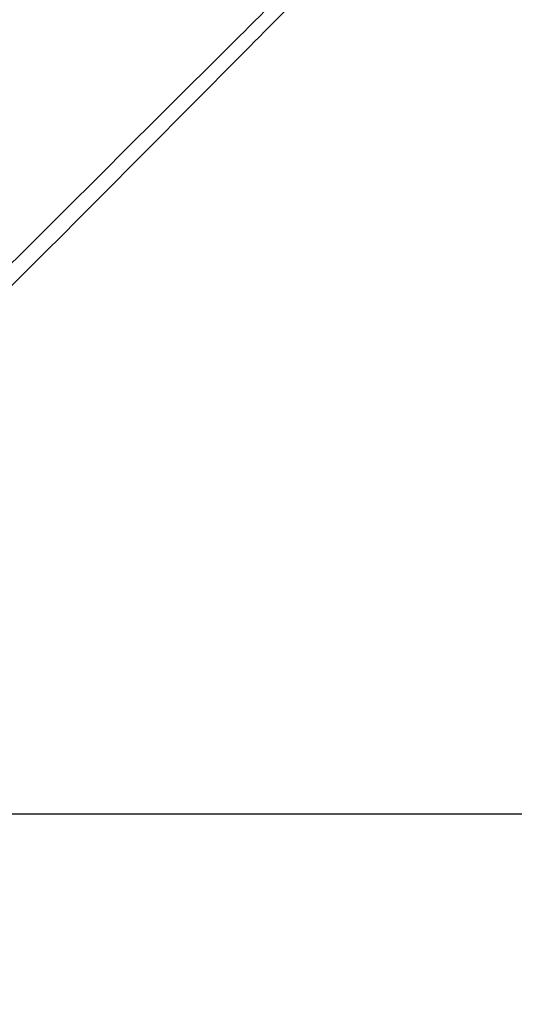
# Paper-space layout 'Wall Base Bracket' of a CAD drawing. Header units: millimetres. Extents: x 1591 to 17407, y 1260 to 16227.
# Tile 40 of 68: x 5051 to 6236, y 9924 to 12280. Entities that reach past the tile are written whole.
import ezdxf

# ---------------------------------------------------------------- set-up
doc = ezdxf.new("R2010")
doc.units = ezdxf.units.MM
doc.layers.add('COMPONENT_GEOMETRY', color=7, linetype='Continuous')
doc.styles.add('SLDTEXTSTYLE1', font='TXT', dxfattribs={"width": 0.75})
doc.dimstyles.new('SLDDIMSTYLE0', dxfattribs={"dimtxt": 100, "dimasz": 6.604, "dimexe": 0, "dimexo": 0.0625, "dimgap": 25, "dimtad": 0, "dimtih": 1, "dimtoh": 1, "dimdec": 0, "dimlfac": 0.5, "dimrnd": 1e-09, "dimzin": 12, "dimdsep": 46, "dimtxsty": 'SLDTEXTSTYLE1', "dimsah": 1, "dimcen": 0.09, "dimadec": 0, "dimazin": 3, "dimtfac": 1, "dimtdec": 0, "dimtofl": 0, "dimtmove": 0, "dimatfit": 3, "dimfxl": 1, "dimfrac": 2, "dimtolj": 1, "dimtzin": 12, "dimarcsym": 0})

# ---------------------------------------------------------------- blocks, each defined once
blk = doc.blocks.new('_D_20')
at = {"layer": 'COMPONENT_GEOMETRY', "color": 7, "ltscale": 2}
for p, q in [((8879.1, 12946.1), (8879.1, 8407.7)), ((3306.8, 9991.4), (3306.8, 8407.7)), ((3306.8, 8414), (5945.2, 8414)), ((8879.1, 8414), (6240.7, 8414))]:
    blk.add_line(p, q, dxfattribs=at)
for points in [[(3306.8, 8414), (3313.4, 8413), (3313.4, 8415)], [(8879.1, 8414), (8872.5, 8415), (8872.5, 8413)]]:
    blk.add_solid(points, dxfattribs=at)
at = {"layer": 'COMPONENT_GEOMETRY', "color": 7, "ltscale": 2, "insert": (5945.2, 8463.6), "char_height": 100, "attachment_point": 1, "style": 'SLDTEXTSTYLE1'}
blk.add_mtext('2786', dxfattribs=at)

psp = doc.layouts.new('Wall Base Bracket')

# ---------------------------------------------------------------- linework, layer by layer
at = {"color": 7, "linetype": 'Continuous', "lineweight": 25, "ltscale": 2, "flags": 128}
psp.add_lwpolyline([(3826.6, 10380), (5029.3, 10380.1), (6310.5, 10380.1)], dxfattribs=at)
at = {"color": 8, "linetype": 'Continuous', "lineweight": 25, "ltscale": 2}
for points, knots in [([(4977.1, 11642.3), (5078.9, 11743.9), (5282.6, 11947), (5553.1, 12216.4), (5722.2, 12383.5), (5789.1, 12449.6)], [0, 0, 0, 0, 0.376729, 0.753458, 1, 1, 1, 1]), ([(5810, 12425.8), (5744.4, 12359.4), (5577.8, 12190.8), (5308.9, 11920.7), (5105.8, 11717), (5004.2, 11615.2)], [0, 0, 0, 0, 0.245175, 0.622587, 1, 1, 1, 1])]:
    psp.add_open_spline(points, degree=3, knots=knots, dxfattribs=at)

# ---------------------------------------------------------------- dimensions: what is measured, and where the dimension line sits
at = {"layer": 'COMPONENT_GEOMETRY', "color": 7, "ltscale": 2}
dim = psp.add_linear_dim(base=(3306.8, 8414), p1=(8879.1, 12948.7), p2=(3306.8, 9993.9), dimstyle='SLDDIMSTYLE0', dxfattribs=at)
dim.commit()
dim.dimension.update_dxf_attribs({"geometry": '_D_20', "text_midpoint": (6092.9, 8414), "dimtype": 160})

doc.saveas('drawing.dxf')
